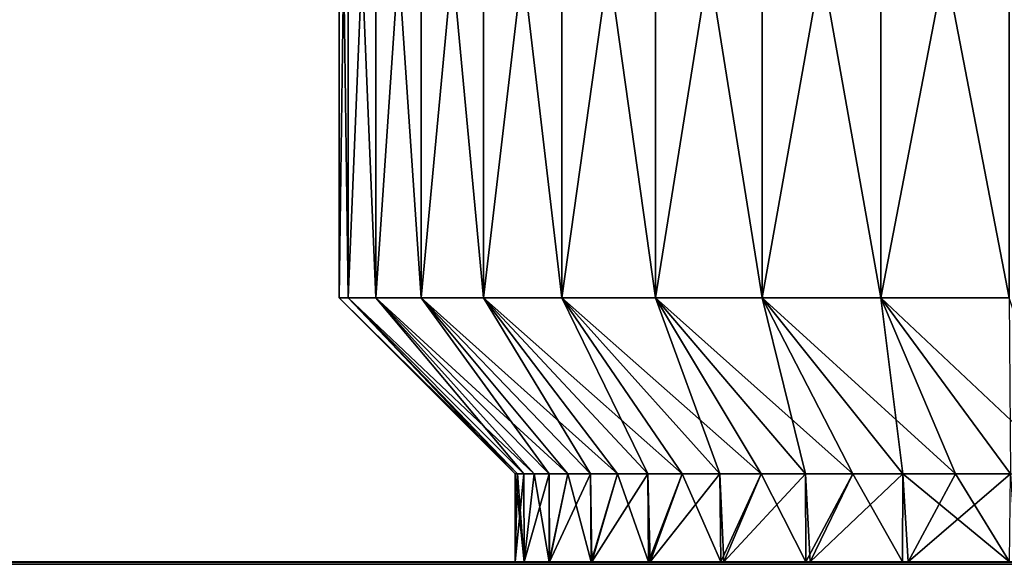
# Model space of a CAD drawing. Header units: metres. Extents: x -106 to 264, y -111 to 81.
# Tile 108 of 256: x 60 to 71, y 21 to 27. Entities that reach past the tile are written whole.
import ezdxf

# ---------------------------------------------------------------- set-up
doc = ezdxf.new("R2010")
doc.units = ezdxf.units.M
doc.layers.add('solid_20422013', color=7, linetype='CONTINUOUS')

msp = doc.modelspace()

# ---------------------------------------------------------------- linework, layer by layer
at = {"layer": 'solid_20422013'}
for points in [[(63.25, 24), (63.25, 31.570021), (63.354481, 31.570021, -1.660665)], [(63.354481, 24, 1.660665), (63.25, 31.570021), (63.25, 24)], [(63.354481, 31.570021, 1.660665), (63.25, 31.570021), (63.354481, 24, 1.660665)], [(63.354481, 24, -1.660665), (63.25, 24), (63.354481, 31.570021, -1.660665)], [(63.354481, 24, -1.660665), (63.354481, 31.570021, -1.660665), (63.666271, 31.570021, -3.295141)], [(63.666271, 24, -3.295141), (63.354481, 24, -1.660665), (63.666271, 31.570021, -3.295141)], [(63.354481, 31.570021, 1.660665), (63.354481, 24, 1.660665), (63.666271, 24, 3.295141)], [(63.666271, 31.570021, 3.295141), (63.354481, 31.570021, 1.660665), (63.666271, 24, 3.295141)], [(63.666271, 24, -3.295141), (63.666271, 31.570021, -3.295141), (64.180458, 31.570021, -4.87765)], [(64.180458, 24, -4.87765), (63.666271, 24, -3.295141), (64.180458, 31.570021, -4.87765)], [(63.666271, 31.570021, 3.295141), (63.666271, 24, 3.295141), (64.180458, 24, 4.87765)], [(64.180458, 31.570021, 4.87765), (63.666271, 31.570021, 3.295141), (64.180458, 24, 4.87765)], [(64.180458, 24, -4.87765), (64.180458, 31.570021, -4.87765), (64.888939, 31.570021, -6.383236)], [(64.888939, 24, -6.383236), (64.180458, 24, -4.87765), (64.888939, 31.570021, -6.383236)], [(64.180458, 31.570021, 4.87765), (64.180458, 24, 4.87765), (64.888939, 24, 6.383236)], [(64.888939, 31.570021, 6.383236), (64.180458, 31.570021, 4.87765), (64.888939, 24, 6.383236)], [(64.888939, 24, -6.383236), (64.888939, 31.570021, -6.383236), (65.780525, 31.570021, -7.788155)], [(65.780525, 24, -7.788155), (64.888939, 24, -6.383236), (65.780525, 31.570021, -7.788155)], [(64.888939, 31.570021, 6.383236), (64.888939, 24, 6.383236), (65.780525, 24, 7.788155)], [(65.780525, 31.570021, 7.788155), (64.888939, 31.570021, 6.383236), (65.780525, 24, 7.788155)], [(65.780525, 24, -7.788155), (65.780525, 31.570021, -7.788155), (66.841164, 31.570021, -9.07025)], [(66.841164, 24, -9.07025), (65.780525, 24, -7.788155), (66.841164, 31.570021, -9.07025)], [(65.780525, 31.570021, 7.788155), (65.780525, 24, 7.788155), (66.841164, 24, 9.07025)], [(66.841164, 31.570021, 9.07025), (65.780525, 31.570021, 7.788155), (66.841164, 24, 9.07025)], [(66.841164, 24, -9.07025), (66.841164, 31.570021, -9.07025), (68.054131, 31.570021, -10.2093)], [(68.054131, 24, -10.2093), (66.841164, 24, -9.07025), (68.054131, 31.570021, -10.2093)], [(66.841164, 31.570021, 9.07025), (66.841164, 24, 9.07025), (68.054131, 24, 10.2093)], [(68.054131, 31.570021, 10.2093), (66.841164, 31.570021, 9.07025), (68.054131, 24, 10.2093)], [(68.054131, 24, -10.2093), (68.054131, 31.570021, -10.2093), (69.400291, 31.570021, -11.187345)], [(69.400291, 24, -11.187345), (68.054131, 24, -10.2093), (69.400291, 31.570021, -11.187345)], [(68.054131, 31.570021, 10.2093), (68.054131, 24, 10.2093), (69.400291, 24, 11.187345)], [(69.400291, 31.570021, 11.187345), (68.054131, 31.570021, 10.2093), (69.400291, 24, 11.187345)], [(69.400291, 24, -11.187345), (69.400291, 31.570021, -11.187345), (70.858421, 31.570021, -11.988958)], [(70.858421, 24, -11.988958), (69.400291, 24, -11.187345), (70.858421, 31.570021, -11.988958)], [(69.400291, 31.570021, 11.187345), (69.400291, 24, 11.187345), (70.858421, 24, 11.988958)], [(70.858421, 31.570021, 11.988958), (69.400291, 31.570021, 11.187345), (70.858421, 24, 11.988958)], [(65.25, 22), (63.25, 24), (63.354481, 24, -1.660665)], [(65.274086, 22, 0.735785), (63.354481, 24, 1.660665), (63.25, 24)], [(65.274086, 22, 0.735785), (63.25, 24), (65.25, 22)], [(65.346245, 22, -1.46842), (63.354481, 24, -1.660665), (63.666271, 24, -3.295141)], [(65.274086, 22, -0.735785), (65.25, 22), (63.354481, 24, -1.660665)], [(65.346245, 22, -1.46842), (65.274086, 22, -0.735785), (63.354481, 24, -1.660665)], [(65.466164, 22, 2.194766), (63.666271, 24, 3.295141), (63.354481, 24, 1.660665)], [(65.346245, 22, 1.46842), (65.466164, 22, 2.194766), (63.354481, 24, 1.660665)], [(65.274086, 22, 0.735785), (65.346245, 22, 1.46842), (63.354481, 24, 1.660665)], [(65.633331, 22, -2.911714), (63.666271, 24, -3.295141), (64.180458, 24, -4.87765)], [(65.466164, 22, -2.194766), (65.346245, 22, -1.46842), (63.666271, 24, -3.295141)], [(65.633331, 22, -2.911714), (65.466164, 22, -2.194766), (63.666271, 24, -3.295141)], [(65.847038, 22, 3.616194), (64.180458, 24, 4.87765), (63.666271, 24, 3.295141)], [(65.633331, 22, 2.911714), (65.847038, 22, 3.616194), (63.666271, 24, 3.295141)], [(65.466164, 22, 2.194766), (65.633331, 22, 2.911714), (63.666271, 24, 3.295141)], [(66.106354, 22, -4.305189), (64.180458, 24, -4.87765), (64.888939, 24, -6.383236)], [(65.847038, 22, -3.616194), (65.633331, 22, -2.911714), (64.180458, 24, -4.87765)], [(66.106354, 22, -4.305189), (65.847038, 22, -3.616194), (64.180458, 24, -4.87765)], [(66.410179, 22, 4.975748), (64.888939, 24, 6.383236), (64.180458, 24, 4.87765)], [(66.106354, 22, 4.305189), (66.410179, 22, 4.975748), (64.180458, 24, 4.87765)], [(65.847038, 22, 3.616194), (66.106354, 22, 4.305189), (64.180458, 24, 4.87765)], [(66.757217, 22, -5.625), (64.888939, 24, -6.383236), (65.780525, 24, -7.788155)], [(66.410179, 22, -4.975748), (66.106354, 22, -4.305189), (64.888939, 24, -6.383236)], [(66.757217, 22, -5.625), (66.410179, 22, -4.975748), (64.888939, 24, -6.383236)], [(67.145966, 22, 6.250165), (65.780525, 24, 7.788155), (64.888939, 24, 6.383236)], [(66.757217, 22, 5.625), (67.145966, 22, 6.250165), (64.888939, 24, 6.383236)], [(66.410179, 22, 4.975748), (66.757217, 22, 5.625), (64.888939, 24, 6.383236)], [(67.574776, 22, -6.848566), (65.780525, 24, -7.788155), (66.841164, 24, -9.07025)], [(67.145966, 22, -6.250165), (66.757217, 22, -5.625), (65.780525, 24, -7.788155)], [(67.574776, 22, -6.848566), (67.145966, 22, -6.250165), (65.780525, 24, -7.788155)], [(68.041801, 22, 7.41764), (66.841164, 24, 9.07025), (65.780525, 24, 7.788155)], [(67.574776, 22, 6.848566), (68.041801, 22, 7.41764), (65.780525, 24, 7.788155)], [(67.145966, 22, 6.250165), (67.574776, 22, 6.848566), (65.780525, 24, 7.788155)], [(68.545052, 22, -7.954951), (66.841164, 24, -9.07025), (68.054131, 24, -10.2093)], [(68.041801, 22, -7.41764), (67.574776, 22, -6.848566), (66.841164, 24, -9.07025)], [(68.545052, 22, -7.954951), (68.041801, 22, -7.41764), (66.841164, 24, -9.07025)], [(69.082359, 22, 8.458198), (68.054131, 24, 10.2093), (66.841164, 24, 9.07025)], [(68.545052, 22, 7.954951), (69.082359, 22, 8.458198), (66.841164, 24, 9.07025)], [(68.041801, 22, 7.41764), (68.545052, 22, 7.954951), (66.841164, 24, 9.07025)], [(69.651436, 22, -8.925225), (68.054131, 24, -10.2093), (69.400291, 24, -11.187345)], [(69.082359, 22, -8.458198), (68.545052, 22, -7.954951), (68.054131, 24, -10.2093)], [(69.651436, 22, -8.925225), (69.082359, 22, -8.458198), (68.054131, 24, -10.2093)], [(70.249832, 22, 9.354033), (69.400291, 24, 11.187345), (68.054131, 24, 10.2093)], [(69.651436, 22, 8.925225), (70.249832, 22, 9.354033), (68.054131, 24, 10.2093)], [(69.082359, 22, 8.458198), (69.651436, 22, 8.925225), (68.054131, 24, 10.2093)], [(70.875, 22, -9.742785), (69.400291, 24, -11.187345), (70.858421, 24, -11.988958)], [(70.249832, 22, -9.354033), (69.651436, 22, -8.925225), (69.400291, 24, -11.187345)], [(70.875, 22, -9.742785), (70.249832, 22, -9.354033), (69.400291, 24, -11.187345)], [(71.524254, 22, 10.089818), (70.858421, 24, 11.988958), (69.400291, 24, 11.187345)], [(70.875, 22, 9.742785), (71.524254, 22, 10.089818), (69.400291, 24, 11.187345)], [(70.249832, 22, 9.354033), (70.875, 22, 9.742785), (69.400291, 24, 11.187345)], [(65.34977, 21, 1.484793), (65.274086, 22, 0.735785), (65.25, 22)], [(65.25, 21), (65.25, 22), (65.274086, 22, -0.735785)], [(65.34977, 21, 1.484793), (65.25, 22), (65.25, 21)], [(65.25, 21), (65.274086, 22, -0.735785), (65.346245, 22, -1.46842)], [(65.349434, 21, -1.48842), (65.25, 21), (65.346245, 22, -1.46842)], [(65.34977, 21, 1.484793), (65.346245, 22, 1.46842), (65.274086, 22, 0.735785)], [(65.34977, 21, 1.484793), (65.466164, 22, 2.194766), (65.346245, 22, 1.46842)], [(65.349434, 21, -1.48842), (65.346245, 22, -1.46842), (65.466164, 22, -2.194766)], [(65.349434, 21, -1.48842), (65.466164, 22, -2.194766), (65.633331, 22, -2.911714)], [(65.638138, 21, -2.92955), (65.349434, 21, -1.48842), (65.633331, 22, -2.911714)], [(65.635323, 21, 2.919104), (65.466164, 22, 2.194766), (65.34977, 21, 1.484793)], [(65.635323, 21, 2.919104), (65.633331, 22, 2.911714), (65.466164, 22, 2.194766)], [(65.635323, 21, 2.919104), (65.847038, 22, 3.616194), (65.633331, 22, 2.911714)], [(65.638138, 21, -2.92955), (65.633331, 22, -2.911714), (65.847038, 22, -3.616194)], [(66.111954, 21, 4.314885), (65.847038, 22, 3.616194), (65.635323, 21, 2.919104)], [(65.638138, 21, -2.92955), (65.847038, 22, -3.616194), (66.106354, 22, -4.305189)], [(66.121475, 21, -4.336645), (65.638138, 21, -2.92955), (66.106354, 22, -4.305189)], [(66.111954, 21, 4.314885), (66.106354, 22, 4.305189), (65.847038, 22, 3.616194)], [(66.111954, 21, 4.314885), (66.410179, 22, 4.975748), (66.106354, 22, 4.305189)], [(66.121475, 21, -4.336645), (66.106354, 22, -4.305189), (66.410179, 22, -4.975748)], [(66.763763, 21, 5.636282), (66.410179, 22, 4.975748), (66.111954, 21, 4.314885)], [(66.121475, 21, -4.336645), (66.410179, 22, -4.975748), (66.757217, 22, -5.625)], [(66.783333, 21, -5.669938), (66.121475, 21, -4.336645), (66.757217, 22, -5.625)], [(66.763763, 21, 5.636282), (66.757217, 22, 5.625), (66.410179, 22, 4.975748)], [(66.763763, 21, 5.636282), (67.145966, 22, 6.250165), (66.757217, 22, 5.625)], [(66.783333, 21, -5.669938), (66.757217, 22, -5.625), (67.145966, 22, -6.250165)], [(67.583252, 21, 6.857237), (67.145966, 22, 6.250165), (66.763763, 21, 5.636282)], [(66.783333, 21, -5.669938), (67.145966, 22, -6.250165), (67.574776, 22, -6.848566)], [(67.616875, 21, -6.900162), (66.783333, 21, -5.669938), (67.574776, 22, -6.848566)], [(67.583252, 21, 6.857237), (67.574776, 22, 6.848566), (67.145966, 22, 6.250165)], [(67.583252, 21, 6.857237), (68.041801, 22, 7.41764), (67.574776, 22, 6.848566)], [(67.616875, 21, -6.900162), (67.574776, 22, -6.848566), (68.041801, 22, -7.41764)], [(68.550476, 21, 7.96032), (68.041801, 22, 7.41764), (67.583252, 21, 6.857237)], [(67.616875, 21, -6.900162), (68.041801, 22, -7.41764), (68.545052, 22, -7.954951)], [(68.599617, 21, -8.00908), (67.616875, 21, -6.900162), (68.545052, 22, -7.954951)], [(68.550476, 21, 7.96032), (68.545052, 22, 7.954951), (68.041801, 22, 7.41764)], [(68.550476, 21, 7.96032), (69.082359, 22, 8.458198), (68.545052, 22, 7.954951)], [(68.599617, 21, -8.00908), (68.545052, 22, -7.954951), (69.082359, 22, -8.458198)], [(69.64856, 21, 8.922384), (69.082359, 22, 8.458198), (68.550476, 21, 7.96032)], [(68.599617, 21, -8.00908), (69.082359, 22, -8.458198), (69.651436, 22, -8.925225)], [(69.713104, 21, -8.971275), (68.599617, 21, -8.00908), (69.651436, 22, -8.925225)], [(69.64856, 21, 8.922384), (69.651436, 22, 8.925225), (69.082359, 22, 8.458198)], [(70.860832, 21, 9.734533), (69.651436, 22, 8.925225), (69.64856, 21, 8.922384)], [(70.860832, 21, 9.734533), (70.249832, 22, 9.354033), (69.651436, 22, 8.925225)], [(69.713104, 21, -8.971275), (69.651436, 22, -8.925225), (70.249832, 22, -9.354033)], [(69.713104, 21, -8.971275), (70.249832, 22, -9.354033), (70.875, 22, -9.742785)], [(70.93837, 21, -9.77903), (69.713104, 21, -8.971275), (70.875, 22, -9.742785)], [(70.860832, 21, 9.734533), (70.875, 22, 9.742785), (70.249832, 22, 9.354033)], [(-88.5, 21, -17.5), (65.25, 21), (65.349434, 21, -1.48842)], [(-88.5, 21, -17.5), (-0.000001, 21, 17.5), (65.25, 21)], [(-88.5, 21, -17.5), (65.349434, 21, -1.48842), (65.638138, 21, -2.92955)], [(-88.5, 21, -17.5), (65.638138, 21, -2.92955), (66.121475, 21, -4.336645)], [(-88.5, 21, -17.5), (66.121475, 21, -4.336645), (66.783333, 21, -5.669938)], [(-88.5, 21, -17.5), (66.783333, 21, -5.669938), (67.616875, 21, -6.900162)], [(-88.5, 21, -17.5), (67.616875, 21, -6.900162), (68.599617, 21, -8.00908)], [(-88.5, 21, -17.5), (68.599617, 21, -8.00908), (69.713104, 21, -8.971275)], [(-88.5, 21, -17.5), (69.713104, 21, -8.971275), (70.93837, 21, -9.77903)], [(-88.5, 21, -17.5), (70.93837, 21, -9.77903), (72.25882, 21, -10.41851)], [(-88.5, 21, -17.5), (72.25882, 21, -10.41851), (73.648857, 21, -10.882648)], [(-88.5, 21, -17.5), (73.648857, 21, -10.882648), (75.085045, 21, -11.159636)], [(-88.5, 21, -17.5), (75.085045, 21, -11.159636), (76.544258, 21, -11.249847)], [(88.5, 21, -17.5), (-88.5, 21, -17.5), (76.544258, 21, -11.249847)], [(88.5, 20.971521, -17.790901), (-88.5, 21, -17.5), (88.5, 21, -17.5)], [(-88.5, 20.971521, -17.790901), (-88.5, 21, -17.5), (88.5, 20.971521, -17.790901)], [(65.34977, 21, 1.484793), (65.25, 21), (-0.000001, 21, 17.5)], [(72.174408, 21, 10.383374), (-0.000001, 21, 17.5), (88.5, 21, 17.5)], [(1.60938, 20.986002, 17.704453), (88.5, 21, 17.5), (-0.000001, 21, 17.5)], [(65.635323, 21, 2.919104), (65.34977, 21, 1.484793), (-0.000001, 21, 17.5)], [(66.111954, 21, 4.314885), (65.635323, 21, 2.919104), (-0.000001, 21, 17.5)], [(66.763763, 21, 5.636282), (66.111954, 21, 4.314885), (-0.000001, 21, 17.5)], [(67.583252, 21, 6.857237), (66.763763, 21, 5.636282), (-0.000001, 21, 17.5)], [(68.550476, 21, 7.96032), (67.583252, 21, 6.857237), (-0.000001, 21, 17.5)], [(69.64856, 21, 8.922384), (68.550476, 21, 7.96032), (-0.000001, 21, 17.5)], [(70.860832, 21, 9.734533), (69.64856, 21, 8.922384), (-0.000001, 21, 17.5)], [(72.174408, 21, 10.383374), (70.860832, 21, 9.734533), (-0.000001, 21, 17.5)], [(1.60938, 20.986002, 17.704453), (1.766791, 20.983109, 17.724478), (88.5, 21, 17.5)], [(88.5, 20.971178, 17.792635), (88.5, 21, 17.5), (1.766791, 20.983109, 17.724478)]]:
    msp.add_3dface(points, dxfattribs=at)

doc.saveas('drawing.dxf')
